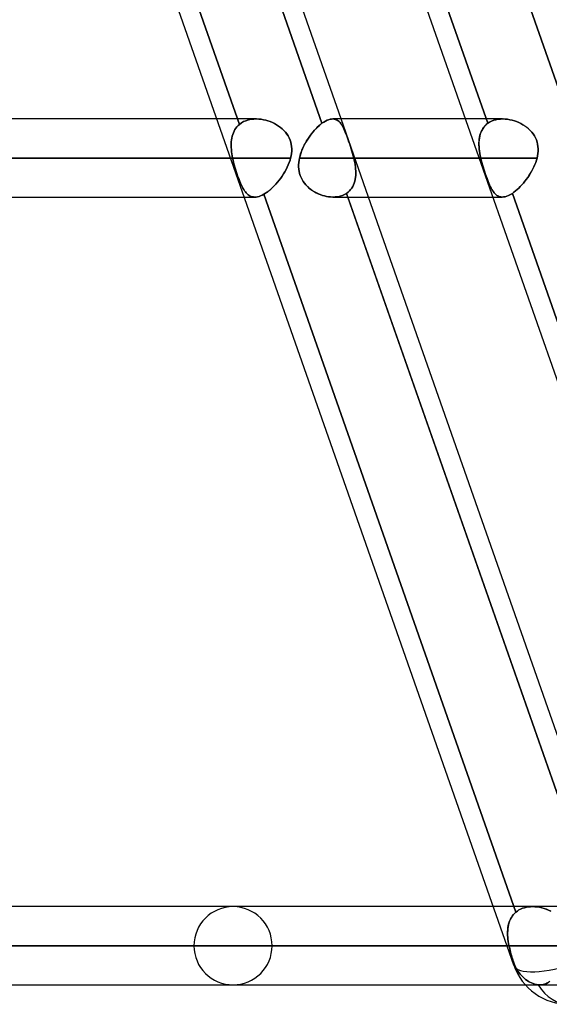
# Model space of a CAD drawing. Header units: millimetres. Extents: x -185 to 185, y -130 to 54.
# Tile 3 of 76: x -101 to -92, y -64 to -48. Entities that reach past the tile are written whole.
import ezdxf

# ---------------------------------------------------------------- set-up
doc = ezdxf.new("R2010")
doc.units = ezdxf.units.MM
doc.layers.add('MAIN-1', color=7, linetype='Continuous')
doc.layers.add('MAIN-2', color=7, linetype='Continuous')

msp = doc.modelspace()

# ---------------------------------------------------------------- linework, layer by layer
at = {"layer": 'MAIN-1'}
for p, q in [((-92.722, -63.363), (-101.702, -37.763)), ((-88.681, -63.363), (-97.661, -37.763)), ((-95.837, -49.684), (-99.907, -38.083)), ((-95.527, -49.613), (-99.571, -38.083)), ((-91.79, -49.702), (-95.866, -38.083)), ((-97.545, -49.613), (-133.35, -49.613)), ((-95.933, -49.768), (-95.909, -49.745)), ((-95.909, -49.745), (-95.885, -49.723)), ((-95.885, -49.723), (-95.861, -49.703)), ((-95.861, -49.703), (-95.837, -49.684)), ((-95.837, -49.684), (-95.809, -49.665)), ((-95.809, -49.665), (-95.782, -49.648)), ((-95.782, -49.648), (-95.755, -49.635)), ((-95.755, -49.635), (-95.729, -49.625)), ((-95.729, -49.625), (-95.705, -49.618)), ((-95.705, -49.618), (-95.681, -49.614)), ((-95.681, -49.614), (-95.659, -49.613)), ((-93.504, -49.613), (-95.663, -49.613)), ((-96.068, -49.939), (-96.047, -49.908)), ((-96.047, -49.908), (-96.026, -49.878)), ((-96.026, -49.878), (-96.003, -49.848)), ((-96.003, -49.848), (-95.98, -49.82)), ((-95.98, -49.82), (-95.957, -49.794)), ((-95.957, -49.794), (-95.933, -49.768)), ((-96.157, -50.106), (-96.142, -50.071)), ((-96.142, -50.071), (-96.125, -50.037)), ((-96.125, -50.037), (-96.107, -50.004)), ((-96.107, -50.004), (-96.088, -49.971)), ((-96.088, -49.971), (-96.068, -49.939)), ((-96.203, -50.248), (-96.194, -50.212)), ((-96.194, -50.212), (-96.184, -50.176)), ((-96.184, -50.176), (-96.171, -50.141)), ((-96.171, -50.141), (-96.157, -50.106)), ((-133.985, -50.248), (-97.323, -50.248)), ((-96.217, -50.357), (-96.215, -50.32)), ((-96.217, -50.393), (-96.217, -50.357)), ((-96.215, -50.429), (-96.217, -50.393)), ((-96.215, -50.32), (-96.21, -50.284)), ((-96.21, -50.284), (-96.203, -50.248)), ((-96.203, -50.248), (-93.282, -50.248)), ((-96.209, -50.465), (-96.215, -50.429)), ((-96.201, -50.5), (-96.209, -50.465)), ((-96.191, -50.534), (-96.201, -50.5)), ((-96.177, -50.567), (-96.191, -50.534)), ((-96.161, -50.598), (-96.177, -50.567)), ((-96.143, -50.629), (-96.161, -50.598)), ((-96.122, -50.658), (-96.143, -50.629)), ((-96.099, -50.686), (-96.122, -50.658)), ((-96.074, -50.711), (-96.099, -50.686)), ((-96.047, -50.736), (-96.074, -50.711)), ((-96.019, -50.758), (-96.047, -50.736)), ((-95.99, -50.779), (-96.019, -50.758)), ((-95.96, -50.798), (-95.99, -50.779)), ((-95.928, -50.815), (-95.96, -50.798)), ((-95.896, -50.83), (-95.928, -50.815)), ((-95.864, -50.843), (-95.896, -50.83)), ((-95.83, -50.855), (-95.864, -50.843)), ((-95.797, -50.864), (-95.83, -50.855)), ((-95.763, -50.872), (-95.797, -50.864)), ((-95.73, -50.877), (-95.763, -50.872)), ((-95.696, -50.881), (-95.73, -50.877)), ((-133.35, -50.883), (-97.1, -50.883)), ((-95.663, -50.882), (-95.696, -50.881)), ((-95.657, -50.883), (-93.059, -50.883)), ((-91.347, -62.484), (-95.417, -50.883)), ((-91.063, -62.338), (-95.081, -50.883)), ((-93.055, -62.413), (-127, -62.413)), ((-127.635, -63.048), (-92.833, -63.048)), ((-127, -63.682), (-92.533, -63.682))]:
    msp.add_line(p, q, dxfattribs=at)
msp.add_arc((-91.823, -63.048), 0.953, 199.3302, 270, dxfattribs=at)
msp.add_ellipse((-91.823, -63.048), major_axis=(-0.899, -0.315), ratio=0.314247, start_param=0.000001, end_param=1.593932, dxfattribs=at)
at = {"layer": 'MAIN-2'}
for p, q in [((-97.178, -49.702), (-101.271, -38.036)), ((-101.271, -38.036), (-97.178, -49.702)), ((-99.929, -38.021), (-95.837, -49.684)), ((-93.143, -49.684), (-97.234, -38.021)), ((-97.234, -38.021), (-93.143, -49.684)), ((-95.882, -38.036), (-91.79, -49.702)), ((-96.908, -49.613), (-97.545, -49.613)), ((-97.235, -49.764), (-97.218, -49.742)), ((-97.218, -49.742), (-97.235, -49.764)), ((-97.218, -49.742), (-97.199, -49.721)), ((-97.199, -49.721), (-97.218, -49.742)), ((-97.199, -49.721), (-97.178, -49.702)), ((-97.178, -49.702), (-97.199, -49.721)), ((-97.178, -49.702), (-97.146, -49.678)), ((-97.146, -49.678), (-97.178, -49.702)), ((-97.146, -49.678), (-97.11, -49.657)), ((-97.11, -49.657), (-97.146, -49.678)), ((-97.11, -49.657), (-97.072, -49.641)), ((-97.072, -49.641), (-97.11, -49.657)), ((-97.072, -49.641), (-97.032, -49.628)), ((-97.032, -49.628), (-97.072, -49.641)), ((-97.032, -49.628), (-96.99, -49.619)), ((-96.99, -49.619), (-97.032, -49.628)), ((-96.99, -49.619), (-96.946, -49.614)), ((-96.946, -49.614), (-96.99, -49.619)), ((-96.946, -49.614), (-96.901, -49.613)), ((-96.901, -49.613), (-96.946, -49.614)), ((-96.901, -49.613), (-96.863, -49.614)), ((-96.864, -49.614), (-96.901, -49.613)), ((-96.826, -49.618), (-96.864, -49.614)), ((-96.863, -49.614), (-96.826, -49.618)), ((-96.826, -49.618), (-96.788, -49.625)), ((-96.788, -49.625), (-96.826, -49.618)), ((-96.788, -49.625), (-96.751, -49.634)), ((-96.751, -49.633), (-96.788, -49.625)), ((-96.714, -49.644), (-96.751, -49.633)), ((-96.751, -49.634), (-96.714, -49.644)), ((-96.714, -49.644), (-96.677, -49.657)), ((-96.677, -49.657), (-96.714, -49.644)), ((-96.677, -49.657), (-96.642, -49.672)), ((-96.642, -49.672), (-96.677, -49.657)), ((-96.642, -49.672), (-96.607, -49.689)), ((-96.607, -49.689), (-96.642, -49.672)), ((-96.607, -49.689), (-96.574, -49.708)), ((-96.574, -49.708), (-96.607, -49.689)), ((-96.574, -49.708), (-96.543, -49.728)), ((-96.542, -49.729), (-96.574, -49.708)), ((-96.543, -49.728), (-96.512, -49.75)), ((-96.512, -49.751), (-96.542, -49.729)), ((-96.512, -49.75), (-96.483, -49.774)), ((-96.483, -49.775), (-96.512, -49.751)), ((-95.913, -49.749), (-95.938, -49.774)), ((-95.888, -49.725), (-95.913, -49.749)), ((-95.862, -49.704), (-95.888, -49.725)), ((-95.837, -49.684), (-95.862, -49.704)), ((-95.809, -49.665), (-95.837, -49.684)), ((-95.782, -49.648), (-95.809, -49.665)), ((-95.755, -49.635), (-95.782, -49.648)), ((-95.729, -49.625), (-95.755, -49.635)), ((-95.705, -49.618), (-95.729, -49.625)), ((-95.681, -49.614), (-95.705, -49.618)), ((-95.659, -49.613), (-95.681, -49.614)), ((-95.64, -49.614), (-95.659, -49.613)), ((-95.659, -49.613), (-95.64, -49.614)), ((-95.621, -49.618), (-95.64, -49.614)), ((-95.64, -49.614), (-95.621, -49.618)), ((-95.604, -49.625), (-95.621, -49.618)), ((-95.621, -49.618), (-95.604, -49.625)), ((-95.588, -49.633), (-95.604, -49.625)), ((-95.604, -49.625), (-95.588, -49.633)), ((-95.572, -49.644), (-95.588, -49.633)), ((-95.588, -49.633), (-95.572, -49.644)), ((-95.557, -49.657), (-95.572, -49.644)), ((-95.572, -49.644), (-95.557, -49.657)), ((-95.543, -49.672), (-95.557, -49.657)), ((-95.557, -49.657), (-95.544, -49.672)), ((-95.544, -49.672), (-95.53, -49.689)), ((-95.53, -49.689), (-95.543, -49.672)), ((-95.517, -49.708), (-95.53, -49.689)), ((-95.53, -49.689), (-95.518, -49.707)), ((-95.081, -50.883), (-95.527, -49.613)), ((-95.518, -49.707), (-95.506, -49.727)), ((-95.505, -49.728), (-95.517, -49.708)), ((-95.506, -49.727), (-95.494, -49.749)), ((-95.493, -49.75), (-95.505, -49.728)), ((-95.494, -49.749), (-95.482, -49.773)), ((-95.482, -49.774), (-95.493, -49.75)), ((-92.902, -49.613), (-93.504, -49.613)), ((-93.209, -49.749), (-93.226, -49.774)), ((-93.222, -49.768), (-93.206, -49.745)), ((-93.189, -49.725), (-93.209, -49.749)), ((-93.206, -49.745), (-93.187, -49.723)), ((-93.167, -49.704), (-93.189, -49.725)), ((-93.187, -49.723), (-93.166, -49.703)), ((-93.143, -49.684), (-93.167, -49.704)), ((-93.166, -49.703), (-93.143, -49.684)), ((-93.143, -49.684), (-93.113, -49.665)), ((-93.113, -49.665), (-93.143, -49.684)), ((-93.113, -49.665), (-93.081, -49.648)), ((-93.081, -49.648), (-93.113, -49.665)), ((-93.081, -49.648), (-93.047, -49.635)), ((-93.047, -49.635), (-93.081, -49.648)), ((-93.047, -49.635), (-93.011, -49.625)), ((-93.011, -49.625), (-93.047, -49.635)), ((-93.011, -49.625), (-92.974, -49.618)), ((-92.974, -49.618), (-93.011, -49.625)), ((-92.974, -49.618), (-92.935, -49.614)), ((-92.935, -49.614), (-92.974, -49.618)), ((-92.935, -49.614), (-92.895, -49.613)), ((-92.895, -49.613), (-92.935, -49.614)), ((-92.895, -49.613), (-92.859, -49.614)), ((-92.859, -49.614), (-92.895, -49.613)), ((-92.859, -49.614), (-92.822, -49.618)), ((-92.822, -49.618), (-92.859, -49.614)), ((-92.822, -49.618), (-92.785, -49.625)), ((-92.785, -49.625), (-92.822, -49.618)), ((-92.785, -49.625), (-92.747, -49.633)), ((-92.748, -49.633), (-92.785, -49.625)), ((-92.711, -49.644), (-92.748, -49.633)), ((-92.747, -49.633), (-92.711, -49.644)), ((-92.711, -49.644), (-92.675, -49.657)), ((-92.675, -49.657), (-92.711, -49.644)), ((-92.675, -49.657), (-92.64, -49.672)), ((-92.639, -49.672), (-92.675, -49.657)), ((-92.64, -49.672), (-92.606, -49.689)), ((-92.605, -49.689), (-92.639, -49.672)), ((-92.606, -49.689), (-92.573, -49.707)), ((-92.572, -49.708), (-92.605, -49.689)), ((-92.573, -49.707), (-92.541, -49.727)), ((-92.54, -49.728), (-92.572, -49.708)), ((-92.541, -49.727), (-92.511, -49.749)), ((-92.51, -49.75), (-92.54, -49.728)), ((-92.511, -49.749), (-92.482, -49.773)), ((-92.481, -49.774), (-92.51, -49.75)), ((-97.302, -49.923), (-97.295, -49.894)), ((-97.295, -49.894), (-97.302, -49.923)), ((-97.295, -49.894), (-97.287, -49.866)), ((-97.287, -49.866), (-97.295, -49.894)), ((-97.287, -49.866), (-97.277, -49.839)), ((-97.277, -49.839), (-97.287, -49.866)), ((-97.277, -49.839), (-97.265, -49.812)), ((-97.265, -49.812), (-97.277, -49.839)), ((-97.265, -49.812), (-97.251, -49.787)), ((-97.251, -49.787), (-97.265, -49.812)), ((-97.251, -49.787), (-97.235, -49.764)), ((-97.235, -49.764), (-97.251, -49.787)), ((-96.483, -49.774), (-96.456, -49.8)), ((-96.456, -49.801), (-96.483, -49.775)), ((-96.456, -49.8), (-96.431, -49.828)), ((-96.431, -49.828), (-96.456, -49.801)), ((-96.431, -49.828), (-96.408, -49.857)), ((-96.408, -49.858), (-96.431, -49.828)), ((-96.408, -49.857), (-96.388, -49.889)), ((-96.387, -49.889), (-96.408, -49.858)), ((-96.388, -49.889), (-96.37, -49.921)), ((-96.37, -49.922), (-96.387, -49.889)), ((-96.035, -49.891), (-96.058, -49.923)), ((-96.012, -49.86), (-96.035, -49.891)), ((-95.988, -49.83), (-96.012, -49.86)), ((-95.963, -49.801), (-95.988, -49.83)), ((-95.938, -49.774), (-95.963, -49.801)), ((-95.482, -49.773), (-95.47, -49.799)), ((-95.47, -49.8), (-95.482, -49.774)), ((-95.47, -49.799), (-95.459, -49.827)), ((-95.458, -49.827), (-95.47, -49.8)), ((-95.459, -49.827), (-95.447, -49.856)), ((-95.447, -49.857), (-95.458, -49.827)), ((-95.447, -49.856), (-95.435, -49.887)), ((-95.435, -49.888), (-95.447, -49.857)), ((-95.435, -49.887), (-95.423, -49.92)), ((-95.423, -49.92), (-95.435, -49.888)), ((-95.423, -49.92), (-95.411, -49.953)), ((-93.282, -49.939), (-93.277, -49.908)), ((-93.273, -49.891), (-93.279, -49.923)), ((-93.277, -49.908), (-93.27, -49.878)), ((-93.265, -49.86), (-93.273, -49.891)), ((-93.27, -49.878), (-93.261, -49.848)), ((-93.254, -49.83), (-93.265, -49.86)), ((-93.261, -49.848), (-93.25, -49.82)), ((-93.241, -49.801), (-93.254, -49.83)), ((-93.25, -49.82), (-93.237, -49.794)), ((-93.226, -49.774), (-93.241, -49.801)), ((-93.237, -49.794), (-93.222, -49.768)), ((-92.482, -49.773), (-92.455, -49.799)), ((-92.454, -49.8), (-92.481, -49.774)), ((-92.455, -49.799), (-92.43, -49.827)), ((-92.429, -49.827), (-92.454, -49.8)), ((-92.43, -49.827), (-92.407, -49.856)), ((-92.406, -49.857), (-92.429, -49.827)), ((-92.407, -49.856), (-92.386, -49.887)), ((-92.386, -49.888), (-92.406, -49.857)), ((-92.386, -49.887), (-92.368, -49.92)), ((-92.368, -49.92), (-92.386, -49.888)), ((-92.368, -49.92), (-92.354, -49.953)), ((-97.313, -50.047), (-97.312, -50.015)), ((-97.312, -50.015), (-97.313, -50.047)), ((-97.312, -50.079), (-97.313, -50.047)), ((-97.313, -50.047), (-97.312, -50.079)), ((-97.312, -50.015), (-97.31, -49.984)), ((-97.31, -49.984), (-97.312, -50.015)), ((-97.309, -50.112), (-97.312, -50.079)), ((-97.312, -50.079), (-97.309, -50.112)), ((-97.31, -49.984), (-97.307, -49.953)), ((-97.307, -49.953), (-97.31, -49.984)), ((-97.307, -49.953), (-97.302, -49.923)), ((-97.302, -49.923), (-97.307, -49.953)), ((-96.37, -49.921), (-96.355, -49.955)), ((-96.355, -49.955), (-96.37, -49.922)), ((-96.355, -49.955), (-96.344, -49.99)), ((-96.344, -49.99), (-96.355, -49.955)), ((-96.344, -49.99), (-96.336, -50.025)), ((-96.335, -50.026), (-96.344, -49.99)), ((-96.336, -50.025), (-96.33, -50.062)), ((-96.33, -50.063), (-96.335, -50.026)), ((-96.33, -50.062), (-96.328, -50.099)), ((-96.328, -50.099), (-96.33, -50.063)), ((-96.137, -50.061), (-96.154, -50.098)), ((-96.119, -50.026), (-96.137, -50.061)), ((-96.1, -49.991), (-96.119, -50.026)), ((-96.079, -49.956), (-96.1, -49.991)), ((-96.058, -49.923), (-96.079, -49.956)), ((-95.411, -49.954), (-95.423, -49.92)), ((-95.411, -49.953), (-95.399, -49.988)), ((-95.399, -49.989), (-95.411, -49.954)), ((-95.399, -49.988), (-95.387, -50.024)), ((-95.386, -50.025), (-95.399, -49.989)), ((-95.387, -50.024), (-95.374, -50.061)), ((-95.374, -50.061), (-95.386, -50.025)), ((-95.362, -50.099), (-95.374, -50.061)), ((-95.374, -50.061), (-95.362, -50.098)), ((-93.284, -49.956), (-93.286, -49.991)), ((-93.286, -50.004), (-93.285, -49.971)), ((-93.286, -49.991), (-93.286, -50.026)), ((-93.286, -50.037), (-93.286, -50.004)), ((-93.286, -50.026), (-93.285, -50.061)), ((-93.285, -50.071), (-93.286, -50.037)), ((-93.285, -49.971), (-93.282, -49.939)), ((-93.285, -50.061), (-93.282, -50.098)), ((-93.282, -50.106), (-93.285, -50.071)), ((-93.279, -49.923), (-93.284, -49.956)), ((-92.353, -49.954), (-92.368, -49.92)), ((-92.354, -49.953), (-92.342, -49.988)), ((-92.342, -49.989), (-92.353, -49.954)), ((-92.342, -49.988), (-92.333, -50.024)), ((-92.333, -50.025), (-92.342, -49.989)), ((-92.333, -50.024), (-92.328, -50.061)), ((-92.328, -50.061), (-92.333, -50.025)), ((-92.328, -50.061), (-92.326, -50.098)), ((-92.326, -50.099), (-92.328, -50.061)), ((-97.306, -50.146), (-97.309, -50.112)), ((-97.309, -50.112), (-97.306, -50.146)), ((-97.302, -50.179), (-97.306, -50.146)), ((-97.306, -50.146), (-97.302, -50.179)), ((-97.296, -50.213), (-97.302, -50.179)), ((-97.302, -50.179), (-97.296, -50.213)), ((-97.289, -50.248), (-97.296, -50.213)), ((-97.296, -50.213), (-97.289, -50.248)), ((-96.338, -50.21), (-96.346, -50.248)), ((-96.346, -50.248), (-96.338, -50.211)), ((-96.332, -50.173), (-96.338, -50.21)), ((-96.338, -50.211), (-96.332, -50.174)), ((-96.329, -50.136), (-96.332, -50.173)), ((-96.332, -50.174), (-96.329, -50.137)), ((-96.328, -50.099), (-96.329, -50.136)), ((-96.329, -50.137), (-96.328, -50.099)), ((-96.194, -50.21), (-96.203, -50.248)), ((-96.182, -50.172), (-96.194, -50.21)), ((-96.169, -50.135), (-96.182, -50.172)), ((-96.154, -50.098), (-96.169, -50.135)), ((-95.362, -50.098), (-95.351, -50.135)), ((-95.351, -50.136), (-95.362, -50.099)), ((-95.351, -50.135), (-95.34, -50.173)), ((-95.34, -50.173), (-95.351, -50.136)), ((-95.33, -50.21), (-95.34, -50.173)), ((-95.34, -50.173), (-95.33, -50.21)), ((-95.32, -50.248), (-95.33, -50.21)), ((-95.33, -50.21), (-95.32, -50.248)), ((-93.282, -50.098), (-93.278, -50.135)), ((-93.277, -50.141), (-93.282, -50.106)), ((-93.278, -50.135), (-93.272, -50.172)), ((-93.272, -50.176), (-93.277, -50.141)), ((-93.272, -50.172), (-93.265, -50.21)), ((-93.265, -50.212), (-93.272, -50.176)), ((-93.265, -50.21), (-93.257, -50.248)), ((-93.257, -50.248), (-93.265, -50.212)), ((-92.335, -50.21), (-92.343, -50.248)), ((-92.343, -50.248), (-92.335, -50.21)), ((-92.329, -50.173), (-92.335, -50.21)), ((-92.335, -50.21), (-92.329, -50.173)), ((-92.326, -50.135), (-92.329, -50.173)), ((-92.329, -50.173), (-92.326, -50.136)), ((-92.326, -50.098), (-92.326, -50.135)), ((-92.326, -50.136), (-92.326, -50.099)), ((-97.289, -50.248), (-133.985, -50.248)), ((-96.346, -50.248), (-132.715, -50.248)), ((-132.715, -50.248), (-96.346, -50.248)), ((-97.323, -50.248), (-97.289, -50.248)), ((-97.289, -50.248), (-97.281, -50.284)), ((-97.281, -50.284), (-97.289, -50.248)), ((-97.281, -50.284), (-97.273, -50.321)), ((-97.273, -50.321), (-97.281, -50.284)), ((-97.273, -50.321), (-97.263, -50.357)), ((-97.263, -50.358), (-97.273, -50.321)), ((-97.263, -50.357), (-97.253, -50.394)), ((-97.253, -50.394), (-97.263, -50.358)), ((-97.253, -50.394), (-97.242, -50.43)), ((-97.242, -50.43), (-97.253, -50.394)), ((-96.401, -50.398), (-96.419, -50.435)), ((-96.418, -50.433), (-96.4, -50.397)), ((-96.384, -50.36), (-96.401, -50.398)), ((-96.4, -50.397), (-96.384, -50.359)), ((-96.384, -50.359), (-96.369, -50.322)), ((-96.369, -50.323), (-96.384, -50.36)), ((-96.369, -50.322), (-96.356, -50.285)), ((-96.356, -50.285), (-96.369, -50.323)), ((-96.356, -50.285), (-96.346, -50.248)), ((-96.346, -50.248), (-96.356, -50.285)), ((-96.215, -50.32), (-96.217, -50.356)), ((-96.217, -50.356), (-96.217, -50.392)), ((-96.217, -50.392), (-96.215, -50.428)), ((-96.21, -50.284), (-96.215, -50.32)), ((-96.203, -50.248), (-96.21, -50.284)), ((-93.257, -50.248), (-96.203, -50.248)), ((-95.32, -50.248), (-95.312, -50.283)), ((-92.343, -50.248), (-95.32, -50.248)), ((-95.32, -50.248), (-92.343, -50.248)), ((-95.312, -50.283), (-95.32, -50.248)), ((-95.312, -50.283), (-95.305, -50.319)), ((-95.305, -50.319), (-95.312, -50.283)), ((-95.305, -50.319), (-95.298, -50.355)), ((-95.299, -50.355), (-95.305, -50.319)), ((-95.294, -50.39), (-95.299, -50.355)), ((-95.298, -50.355), (-95.293, -50.391)), ((-95.29, -50.425), (-95.294, -50.39)), ((-95.293, -50.391), (-95.29, -50.426)), ((-93.282, -50.248), (-93.257, -50.248)), ((-93.257, -50.248), (-93.249, -50.284)), ((-93.249, -50.284), (-93.257, -50.248)), ((-93.249, -50.284), (-93.239, -50.32)), ((-93.239, -50.32), (-93.249, -50.284)), ((-93.239, -50.32), (-93.229, -50.356)), ((-93.229, -50.357), (-93.239, -50.32)), ((-93.229, -50.356), (-93.219, -50.392)), ((-93.218, -50.393), (-93.229, -50.357)), ((-93.219, -50.392), (-93.208, -50.428)), ((-93.207, -50.429), (-93.218, -50.393)), ((-92.395, -50.391), (-92.412, -50.426)), ((-92.411, -50.425), (-92.394, -50.39)), ((-92.379, -50.355), (-92.395, -50.391)), ((-92.394, -50.39), (-92.379, -50.355)), ((-92.379, -50.355), (-92.365, -50.319)), ((-92.365, -50.319), (-92.379, -50.355)), ((-92.365, -50.319), (-92.353, -50.283)), ((-92.354, -50.283), (-92.365, -50.319)), ((-92.343, -50.248), (-92.354, -50.283)), ((-92.353, -50.283), (-92.343, -50.248)), ((-97.242, -50.43), (-97.231, -50.466)), ((-97.23, -50.466), (-97.242, -50.43)), ((-97.231, -50.466), (-97.219, -50.501)), ((-97.219, -50.501), (-97.23, -50.466)), ((-97.219, -50.501), (-97.207, -50.535)), ((-97.207, -50.535), (-97.219, -50.501)), ((-97.207, -50.535), (-97.195, -50.568)), ((-97.195, -50.568), (-97.207, -50.535)), ((-96.507, -50.575), (-96.483, -50.541)), ((-96.484, -50.542), (-96.507, -50.576)), ((-96.461, -50.507), (-96.484, -50.542)), ((-96.483, -50.541), (-96.46, -50.506)), ((-96.439, -50.471), (-96.461, -50.507)), ((-96.46, -50.506), (-96.438, -50.47)), ((-96.419, -50.435), (-96.439, -50.471)), ((-96.438, -50.47), (-96.418, -50.433)), ((-96.215, -50.428), (-96.209, -50.464)), ((-96.209, -50.464), (-96.201, -50.499)), ((-96.201, -50.499), (-96.191, -50.533)), ((-96.191, -50.533), (-96.177, -50.566)), ((-95.288, -50.53), (-95.292, -50.563)), ((-95.291, -50.562), (-95.288, -50.529)), ((-95.288, -50.46), (-95.29, -50.425)), ((-95.29, -50.426), (-95.288, -50.462)), ((-95.287, -50.495), (-95.288, -50.46)), ((-95.288, -50.462), (-95.287, -50.496)), ((-95.288, -50.529), (-95.287, -50.495)), ((-95.287, -50.496), (-95.288, -50.53)), ((-93.208, -50.428), (-93.196, -50.464)), ((-93.196, -50.465), (-93.207, -50.429)), ((-93.196, -50.464), (-93.184, -50.499)), ((-93.184, -50.5), (-93.196, -50.465)), ((-93.184, -50.499), (-93.173, -50.533)), ((-93.172, -50.534), (-93.184, -50.5)), ((-93.173, -50.533), (-93.161, -50.566)), ((-93.161, -50.567), (-93.172, -50.534)), ((-92.471, -50.53), (-92.494, -50.563)), ((-92.493, -50.562), (-92.471, -50.529)), ((-92.471, -50.529), (-92.45, -50.495)), ((-92.45, -50.496), (-92.471, -50.53)), ((-92.45, -50.495), (-92.43, -50.46)), ((-92.431, -50.462), (-92.45, -50.496)), ((-92.412, -50.426), (-92.431, -50.462)), ((-92.43, -50.46), (-92.411, -50.425)), ((-97.195, -50.568), (-97.183, -50.599)), ((-97.183, -50.6), (-97.195, -50.568)), ((-97.183, -50.599), (-97.171, -50.63)), ((-97.171, -50.63), (-97.183, -50.6)), ((-97.171, -50.63), (-97.159, -50.659)), ((-97.159, -50.66), (-97.171, -50.63)), ((-97.159, -50.659), (-97.147, -50.687)), ((-97.146, -50.687), (-97.159, -50.66)), ((-97.147, -50.687), (-97.134, -50.713)), ((-97.134, -50.713), (-97.146, -50.687)), ((-97.134, -50.713), (-97.121, -50.737)), ((-97.121, -50.737), (-97.134, -50.713)), ((-96.64, -50.729), (-96.612, -50.701)), ((-96.613, -50.702), (-96.64, -50.729)), ((-96.585, -50.673), (-96.613, -50.702)), ((-96.612, -50.701), (-96.585, -50.672)), ((-96.585, -50.672), (-96.558, -50.641)), ((-96.558, -50.642), (-96.585, -50.673)), ((-96.558, -50.641), (-96.532, -50.609)), ((-96.533, -50.61), (-96.558, -50.642)), ((-96.507, -50.576), (-96.533, -50.61)), ((-96.532, -50.609), (-96.507, -50.575)), ((-96.177, -50.566), (-96.161, -50.598)), ((-96.161, -50.598), (-96.143, -50.628)), ((-96.143, -50.628), (-96.122, -50.658)), ((-96.122, -50.658), (-96.099, -50.685)), ((-96.099, -50.685), (-96.074, -50.711)), ((-96.074, -50.711), (-96.048, -50.735)), ((-95.353, -50.737), (-95.338, -50.711)), ((-95.338, -50.712), (-95.353, -50.737)), ((-95.338, -50.711), (-95.324, -50.684)), ((-95.324, -50.685), (-95.338, -50.712)), ((-95.324, -50.684), (-95.313, -50.655)), ((-95.313, -50.656), (-95.324, -50.685)), ((-95.313, -50.655), (-95.303, -50.625)), ((-95.304, -50.626), (-95.313, -50.656)), ((-95.297, -50.595), (-95.304, -50.626)), ((-95.303, -50.625), (-95.296, -50.594)), ((-95.292, -50.563), (-95.297, -50.595)), ((-95.296, -50.594), (-95.291, -50.562)), ((-93.161, -50.566), (-93.149, -50.598)), ((-93.149, -50.598), (-93.161, -50.567)), ((-93.149, -50.598), (-93.137, -50.628)), ((-93.137, -50.629), (-93.149, -50.598)), ((-93.137, -50.628), (-93.125, -50.658)), ((-93.125, -50.658), (-93.137, -50.629)), ((-93.125, -50.658), (-93.113, -50.685)), ((-93.113, -50.686), (-93.125, -50.658)), ((-93.113, -50.685), (-93.102, -50.711)), ((-93.101, -50.711), (-93.113, -50.686)), ((-93.102, -50.711), (-93.09, -50.735)), ((-93.089, -50.736), (-93.101, -50.711)), ((-92.641, -50.737), (-92.615, -50.711)), ((-92.615, -50.712), (-92.641, -50.737)), ((-92.615, -50.711), (-92.589, -50.684)), ((-92.59, -50.685), (-92.615, -50.712)), ((-92.565, -50.656), (-92.59, -50.685)), ((-92.589, -50.684), (-92.564, -50.655)), ((-92.54, -50.626), (-92.565, -50.656)), ((-92.564, -50.655), (-92.54, -50.625)), ((-92.54, -50.625), (-92.516, -50.594)), ((-92.517, -50.595), (-92.54, -50.626)), ((-92.494, -50.563), (-92.517, -50.595)), ((-92.516, -50.594), (-92.493, -50.562)), ((-97.121, -50.737), (-97.108, -50.759)), ((-97.108, -50.759), (-97.121, -50.737)), ((-97.108, -50.759), (-97.095, -50.78)), ((-97.095, -50.78), (-97.108, -50.759)), ((-97.095, -50.78), (-97.082, -50.798)), ((-97.081, -50.798), (-97.095, -50.78)), ((-97.082, -50.798), (-97.067, -50.815)), ((-97.067, -50.815), (-97.081, -50.798)), ((-97.067, -50.815), (-97.053, -50.83)), ((-97.053, -50.831), (-97.067, -50.815)), ((-97.053, -50.83), (-97.038, -50.844)), ((-97.038, -50.844), (-97.053, -50.831)), ((-97.038, -50.844), (-97.022, -50.855)), ((-97.022, -50.855), (-97.038, -50.844)), ((-97.022, -50.855), (-97.005, -50.865)), ((-97.005, -50.865), (-97.022, -50.855)), ((-97.005, -50.865), (-96.988, -50.872)), ((-96.988, -50.872), (-97.005, -50.865)), ((-96.988, -50.872), (-96.97, -50.878)), ((-96.97, -50.878), (-96.988, -50.872)), ((-96.97, -50.878), (-96.951, -50.881)), ((-96.951, -50.881), (-96.97, -50.878)), ((-96.908, -50.882), (-96.884, -50.878)), ((-96.884, -50.878), (-96.908, -50.882)), ((-96.884, -50.878), (-96.859, -50.871)), ((-96.859, -50.871), (-96.884, -50.878)), ((-96.859, -50.871), (-96.834, -50.862)), ((-96.834, -50.862), (-96.859, -50.871)), ((-96.834, -50.862), (-96.807, -50.851)), ((-96.807, -50.851), (-96.834, -50.862)), ((-96.807, -50.851), (-96.78, -50.836)), ((-96.78, -50.836), (-96.807, -50.851)), ((-96.78, -50.836), (-96.753, -50.82)), ((-96.753, -50.82), (-96.78, -50.836)), ((-92.688, -62.503), (-96.78, -50.836)), ((-96.78, -50.836), (-92.688, -62.503)), ((-96.753, -50.82), (-96.724, -50.8)), ((-96.725, -50.8), (-96.753, -50.82)), ((-96.696, -50.779), (-96.725, -50.8)), ((-96.724, -50.8), (-96.696, -50.778)), ((-96.696, -50.778), (-96.668, -50.755)), ((-96.668, -50.755), (-96.696, -50.779)), ((-96.668, -50.755), (-96.64, -50.729)), ((-96.64, -50.729), (-96.668, -50.755)), ((-96.048, -50.735), (-96.02, -50.758)), ((-96.02, -50.758), (-95.99, -50.778)), ((-95.99, -50.778), (-95.96, -50.797)), ((-95.96, -50.797), (-95.929, -50.814)), ((-95.929, -50.814), (-95.897, -50.83)), ((-95.897, -50.83), (-95.864, -50.843)), ((-95.864, -50.843), (-95.831, -50.855)), ((-95.831, -50.855), (-95.797, -50.864)), ((-95.797, -50.864), (-95.763, -50.872)), ((-95.763, -50.872), (-95.73, -50.877)), ((-95.73, -50.877), (-95.696, -50.881)), ((-95.581, -50.876), (-95.622, -50.881)), ((-95.622, -50.881), (-95.581, -50.876)), ((-95.542, -50.868), (-95.581, -50.876)), ((-95.581, -50.876), (-95.542, -50.868)), ((-95.505, -50.856), (-95.542, -50.868)), ((-95.542, -50.868), (-95.505, -50.856)), ((-95.471, -50.841), (-95.505, -50.856)), ((-95.505, -50.856), (-95.471, -50.841)), ((-95.438, -50.822), (-95.471, -50.841)), ((-95.471, -50.841), (-95.438, -50.822)), ((-95.414, -50.804), (-95.438, -50.822)), ((-95.438, -50.822), (-95.414, -50.804)), ((-95.438, -50.822), (-91.347, -62.484)), ((-95.417, -50.883), (-95.438, -50.822)), ((-95.392, -50.783), (-95.414, -50.804)), ((-95.414, -50.804), (-95.391, -50.783)), ((-95.371, -50.761), (-95.392, -50.783)), ((-95.391, -50.783), (-95.371, -50.761)), ((-95.353, -50.737), (-95.371, -50.761)), ((-95.371, -50.761), (-95.353, -50.737)), ((-93.09, -50.735), (-93.077, -50.758)), ((-93.077, -50.758), (-93.089, -50.736)), ((-93.077, -50.758), (-93.065, -50.778)), ((-93.065, -50.779), (-93.077, -50.758)), ((-93.065, -50.778), (-93.052, -50.797)), ((-93.052, -50.798), (-93.065, -50.779)), ((-93.052, -50.797), (-93.039, -50.814)), ((-93.039, -50.815), (-93.052, -50.798)), ((-93.039, -50.814), (-93.025, -50.83)), ((-93.025, -50.83), (-93.039, -50.815)), ((-93.025, -50.83), (-93.011, -50.843)), ((-93.011, -50.843), (-93.025, -50.83)), ((-93.011, -50.843), (-92.996, -50.855)), ((-92.996, -50.855), (-93.011, -50.843)), ((-92.996, -50.855), (-92.981, -50.864)), ((-92.981, -50.864), (-92.996, -50.855)), ((-92.981, -50.864), (-92.965, -50.872)), ((-92.965, -50.872), (-92.981, -50.864)), ((-92.965, -50.872), (-92.948, -50.877)), ((-92.948, -50.877), (-92.965, -50.872)), ((-92.948, -50.877), (-92.93, -50.881)), ((-92.93, -50.881), (-92.948, -50.877)), ((-92.887, -50.881), (-92.861, -50.876)), ((-92.861, -50.876), (-92.887, -50.881)), ((-92.861, -50.876), (-92.833, -50.868)), ((-92.833, -50.868), (-92.861, -50.876)), ((-92.833, -50.868), (-92.804, -50.856)), ((-92.804, -50.856), (-92.833, -50.868)), ((-92.804, -50.856), (-92.775, -50.841)), ((-92.775, -50.841), (-92.804, -50.856)), ((-92.775, -50.841), (-92.744, -50.822)), ((-92.744, -50.822), (-92.775, -50.841)), ((-92.744, -50.822), (-92.719, -50.804)), ((-92.719, -50.804), (-92.744, -50.822)), ((-88.653, -62.484), (-92.744, -50.822)), ((-92.744, -50.822), (-88.653, -62.484)), ((-92.719, -50.804), (-92.693, -50.783)), ((-92.693, -50.783), (-92.719, -50.804)), ((-92.693, -50.783), (-92.667, -50.761)), ((-92.667, -50.761), (-92.693, -50.783)), ((-92.667, -50.761), (-92.641, -50.737)), ((-92.641, -50.737), (-92.667, -50.761)), ((-97.1, -50.883), (-96.928, -50.883)), ((-96.951, -50.881), (-96.931, -50.882)), ((-96.931, -50.882), (-96.951, -50.881)), ((-96.931, -50.882), (-96.908, -50.882)), ((-96.908, -50.882), (-96.931, -50.882)), ((-95.696, -50.881), (-95.663, -50.882)), ((-95.622, -50.881), (-95.663, -50.882)), ((-95.663, -50.882), (-95.622, -50.881)), ((-93.059, -50.883), (-92.908, -50.883)), ((-92.93, -50.881), (-92.912, -50.882)), ((-92.912, -50.882), (-92.93, -50.881)), ((-92.912, -50.882), (-92.887, -50.881)), ((-92.887, -50.881), (-92.912, -50.882)), ((-92.415, -62.413), (-93.055, -62.413)), ((-92.729, -62.546), (-92.747, -62.569)), ((-92.745, -62.565), (-92.727, -62.543)), ((-92.71, -62.524), (-92.729, -62.546)), ((-92.727, -62.543), (-92.708, -62.522)), ((-92.688, -62.503), (-92.71, -62.524)), ((-92.708, -62.522), (-92.688, -62.503)), ((-92.688, -62.503), (-92.663, -62.484)), ((-92.663, -62.484), (-92.688, -62.503)), ((-92.663, -62.484), (-92.637, -62.467)), ((-92.637, -62.467), (-92.663, -62.484)), ((-92.637, -62.467), (-92.609, -62.453)), ((-92.609, -62.453), (-92.637, -62.467)), ((-92.609, -62.453), (-92.579, -62.44)), ((-92.579, -62.44), (-92.609, -62.453)), ((-92.579, -62.44), (-92.548, -62.43)), ((-92.548, -62.43), (-92.579, -62.44)), ((-92.548, -62.43), (-92.516, -62.422)), ((-92.516, -62.422), (-92.548, -62.43)), ((-92.516, -62.422), (-92.483, -62.417)), ((-92.483, -62.417), (-92.516, -62.422)), ((-92.483, -62.417), (-92.449, -62.414)), ((-92.449, -62.414), (-92.483, -62.417)), ((-92.449, -62.414), (-92.415, -62.413)), ((-92.415, -62.413), (-92.449, -62.414)), ((-92.415, -62.413), (-92.378, -62.414)), ((-92.378, -62.414), (-92.415, -62.413)), ((-91.172, -62.413), (-92.415, -62.413)), ((-92.378, -62.414), (-92.341, -62.417)), ((-92.34, -62.417), (-92.378, -62.414)), ((-92.341, -62.417), (-92.303, -62.423)), ((-92.302, -62.423), (-92.34, -62.417)), ((-92.303, -62.423), (-92.266, -62.432)), ((-92.265, -62.432), (-92.302, -62.423)), ((-92.266, -62.432), (-92.229, -62.442)), ((-92.228, -62.442), (-92.265, -62.432)), ((-92.229, -62.442), (-92.192, -62.455)), ((-92.191, -62.455), (-92.228, -62.442)), ((-92.192, -62.455), (-92.156, -62.469)), ((-92.155, -62.469), (-92.191, -62.455)), ((-92.156, -62.469), (-92.121, -62.486)), ((-92.121, -62.486), (-92.155, -62.469)), ((-92.807, -62.71), (-92.814, -62.741)), ((-92.81, -62.724), (-92.804, -62.695)), ((-92.799, -62.679), (-92.807, -62.71)), ((-92.804, -62.695), (-92.795, -62.667)), ((-92.789, -62.65), (-92.799, -62.679)), ((-92.795, -62.667), (-92.785, -62.64)), ((-92.777, -62.622), (-92.789, -62.65)), ((-92.785, -62.64), (-92.774, -62.614)), ((-92.763, -62.595), (-92.777, -62.622)), ((-92.774, -62.614), (-92.76, -62.589)), ((-92.747, -62.569), (-92.763, -62.595)), ((-92.76, -62.589), (-92.745, -62.565)), ((-92.821, -62.816), (-92.819, -62.785)), ((-92.82, -62.806), (-92.821, -62.84)), ((-92.821, -62.848), (-92.821, -62.816)), ((-92.821, -62.84), (-92.821, -62.874)), ((-92.821, -62.88), (-92.821, -62.848)), ((-92.821, -62.874), (-92.819, -62.908)), ((-92.818, -62.773), (-92.82, -62.806)), ((-92.819, -62.785), (-92.815, -62.754)), ((-92.814, -62.741), (-92.818, -62.773)), ((-92.815, -62.754), (-92.81, -62.724)), ((-92.818, -62.913), (-92.821, -62.88)), ((-92.819, -62.908), (-92.815, -62.943)), ((-92.815, -62.946), (-92.818, -62.913)), ((-92.815, -62.943), (-92.811, -62.978)), ((-92.811, -62.98), (-92.815, -62.946)), ((-92.811, -62.978), (-92.805, -63.013)), ((-92.805, -63.013), (-92.811, -62.98)), ((-92.799, -63.048), (-92.805, -63.013)), ((-92.805, -63.013), (-92.799, -63.048)), ((-92.799, -63.048), (-127.635, -63.048)), ((-92.007, -63.048), (-126.365, -63.048)), ((-126.365, -63.048), (-92.007, -63.048)), ((-117.729, -63.048), (-85.897, -63.048)), ((-85.897, -63.048), (-117.729, -63.048)), ((-84.999, -63.048), (-116.459, -63.048)), ((-116.459, -63.048), (-84.999, -63.048)), ((-107.823, -63.048), (-78.889, -63.048)), ((-78.889, -63.048), (-107.823, -63.048)), ((-77.99, -63.048), (-106.553, -63.048)), ((-106.553, -63.048), (-77.99, -63.048)), ((-97.917, -63.048), (-71.879, -63.048)), ((-71.879, -63.048), (-97.917, -63.048)), ((-70.981, -63.048), (-96.647, -63.048)), ((-96.647, -63.048), (-70.981, -63.048)), ((-92.833, -63.048), (-92.799, -63.048)), ((-92.793, -63.074), (-92.799, -63.048)), ((-92.799, -63.048), (-92.793, -63.074)), ((-92.793, -63.074), (-92.787, -63.1)), ((-92.787, -63.101), (-92.793, -63.074)), ((-92.787, -63.1), (-92.78, -63.127)), ((-92.78, -63.127), (-92.787, -63.101)), ((-92.78, -63.127), (-92.773, -63.153)), ((-92.773, -63.154), (-92.78, -63.127)), ((-92.773, -63.153), (-92.766, -63.18)), ((-92.766, -63.18), (-92.773, -63.154)), ((-92.766, -63.18), (-92.758, -63.206)), ((-92.758, -63.206), (-92.766, -63.18)), ((-92.758, -63.206), (-92.751, -63.232)), ((-92.75, -63.232), (-92.758, -63.206)), ((-92.751, -63.232), (-92.742, -63.258)), ((-92.742, -63.258), (-92.75, -63.232)), ((-92.742, -63.258), (-92.734, -63.284)), ((-92.734, -63.284), (-92.742, -63.258)), ((-92.734, -63.284), (-92.726, -63.309)), ((-92.726, -63.309), (-92.734, -63.284)), ((-92.726, -63.309), (-92.714, -63.341)), ((-92.714, -63.341), (-92.726, -63.309)), ((-92.714, -63.341), (-92.701, -63.372)), ((-92.701, -63.372), (-92.714, -63.341)), ((-92.701, -63.372), (-92.686, -63.403)), ((-92.686, -63.403), (-92.701, -63.372)), ((-92.686, -63.403), (-92.67, -63.433)), ((-92.67, -63.433), (-92.686, -63.403)), ((-92.67, -63.433), (-92.653, -63.461)), ((-92.653, -63.461), (-92.67, -63.433)), ((-92.653, -63.461), (-92.635, -63.486)), ((-92.635, -63.486), (-92.653, -63.461)), ((-92.635, -63.486), (-92.617, -63.51)), ((-92.617, -63.51), (-92.635, -63.486)), ((-92.617, -63.51), (-92.597, -63.534)), ((-92.597, -63.534), (-92.617, -63.51)), ((-92.597, -63.534), (-92.576, -63.556)), ((-92.576, -63.556), (-92.597, -63.534)), ((-92.576, -63.556), (-92.553, -63.577)), ((-92.553, -63.577), (-92.576, -63.556)), ((-92.553, -63.577), (-92.53, -63.596)), ((-92.53, -63.596), (-92.553, -63.577)), ((-92.53, -63.596), (-92.506, -63.613)), ((-92.506, -63.613), (-92.53, -63.596)), ((-92.506, -63.613), (-92.482, -63.628)), ((-92.482, -63.628), (-92.506, -63.613)), ((-92.482, -63.628), (-92.459, -63.641)), ((-92.459, -63.641), (-92.482, -63.628)), ((-92.459, -63.641), (-92.434, -63.653)), ((-92.434, -63.653), (-92.459, -63.641)), ((-92.434, -63.653), (-92.407, -63.663)), ((-92.407, -63.663), (-92.434, -63.653)), ((-92.407, -63.663), (-92.381, -63.671)), ((-92.381, -63.671), (-92.407, -63.663)), ((-92.381, -63.671), (-92.353, -63.677)), ((-92.353, -63.677), (-92.381, -63.671)), ((-92.353, -63.677), (-92.326, -63.681)), ((-92.326, -63.681), (-92.353, -63.677)), ((-92.269, -63.682), (-92.249, -63.68)), ((-92.243, -63.679), (-92.265, -63.682)), ((-92.249, -63.68), (-92.23, -63.676)), ((-92.221, -63.674), (-92.243, -63.679)), ((-92.23, -63.676), (-92.212, -63.671)), ((-92.201, -63.667), (-92.221, -63.674)), ((-92.212, -63.671), (-92.195, -63.665)), ((-92.183, -63.659), (-92.201, -63.667)), ((-92.195, -63.665), (-92.179, -63.657)), ((-92.166, -63.649), (-92.183, -63.659)), ((-92.179, -63.657), (-92.164, -63.648)), ((-92.15, -63.638), (-92.166, -63.649)), ((-92.164, -63.648), (-92.15, -63.638)), ((-92.135, -63.625), (-92.15, -63.638)), ((-92.15, -63.638), (-92.138, -63.627)), ((-92.533, -63.682), (-92.29, -63.682)), ((-92.326, -63.681), (-92.32, -63.681)), ((-92.32, -63.681), (-92.326, -63.681)), ((-92.32, -63.681), (-92.314, -63.682)), ((-92.314, -63.682), (-92.32, -63.681)), ((-92.314, -63.682), (-92.308, -63.682)), ((-92.307, -63.682), (-92.314, -63.682)), ((-92.308, -63.682), (-92.301, -63.682)), ((-92.301, -63.682), (-92.307, -63.682)), ((-92.301, -63.682), (-92.295, -63.682)), ((-92.295, -63.682), (-92.301, -63.682)), ((-92.295, -63.682), (-92.289, -63.683)), ((-92.289, -63.683), (-92.295, -63.682)), ((-92.29, -63.682), (-91.308, -63.682)), ((-92.289, -63.683), (-92.269, -63.682)), ((-92.265, -63.682), (-92.289, -63.683))]:
    msp.add_line(p, q, dxfattribs=at)
for start, end in [(0, 180), (180, 0)]:
    msp.add_arc((-97.282, -63.048), 0.635, start, end, dxfattribs=at)
for major_axis, ratio, start_param, end_param in [((-0.899, -0.315), 0.314247, -0.173715, -0.003829), ((-0.899, -0.315), 0.314247, -0.173715, -0.003829), ((-0.899, -0.315), 0.314247, 0.000001, 1.593932), ((-0.899, -0.315), 0.314247, -0.003829, 0.000001), ((-0.899, -0.315), 0.314247, -0.003829, 0.000001), ((0, 0.953), 0.707107, 2.297734, 3.141593), ((0, 0.953), 0.707107, 2.297734, 3.141593)]:
    msp.add_ellipse((-91.823, -63.048), major_axis=major_axis, ratio=ratio, start_param=start_param, end_param=end_param, dxfattribs=at)

doc.saveas('drawing.dxf')
